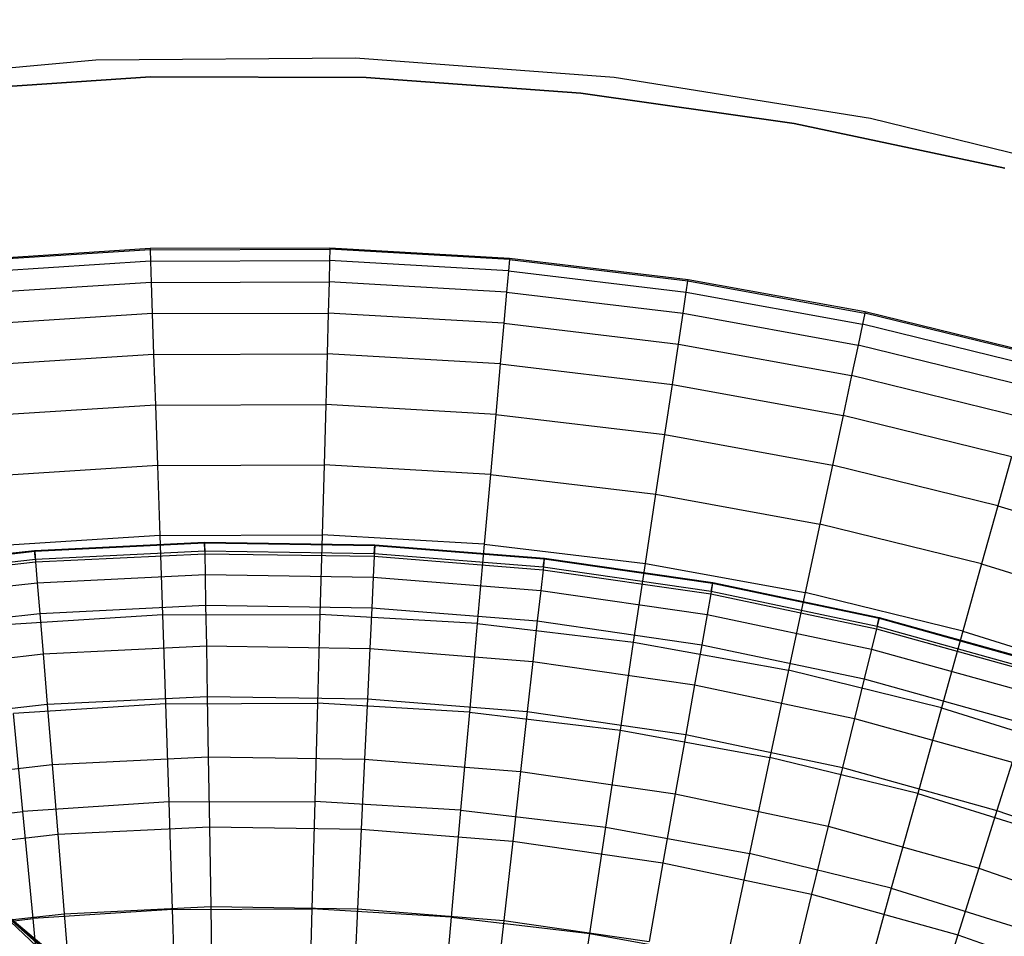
# Model space of a CAD drawing. Extents: x -390 to 397, y -401 to 400.
# Tile 87 of 192: x -241.72 to -236.55, y -283.96 to -279.14. Entities that reach past the tile are written whole.
import ezdxf

# ---------------------------------------------------------------- set-up
doc = ezdxf.new("R2010")
doc.units = 0
doc.header["$LTSCALE"] = 25.4
doc.layers.get('0').update_dxf_attribs({"linetype": 'CONTINUOUS'})

# ---------------------------------------------------------------- blocks, each defined once
blk = doc.blocks.new('FOURTY_ROUND_VII_ZWIS_STL')
at = {"color": 0}
for p, q in [((-255.2693, -271.8125, -894.1235), (-241.2846, -284.2987, -894.1235)), ((-255.2693, -271.8125, -894.1235), (-241.2846, -284.2987, -894.1235)), ((-239.9585, -279.3397, -992), (-241.3222, -279.35, -992)), ((-239.9585, -279.3397, -992), (-241.3222, -279.35, -992)), ((-239.9585, -279.3397, -991.5), (-241.3222, -279.35, -991.5)), ((-239.9585, -279.3397, -991.5), (-241.3222, -279.35, -991.5)), ((-238.5987, -279.4421, -992), (-239.9585, -279.3397, -992)), ((-239.9585, -279.3397, -992), (-239.9585, -279.3397, -991.5)), ((-239.9585, -279.3397, -992), (-239.9585, -279.3397, -991.5)), ((-238.5987, -279.4421, -992), (-239.9585, -279.3397, -992)), ((-238.5987, -279.4421, -991.5), (-239.9585, -279.3397, -991.5)), ((-238.5987, -279.4421, -991.5), (-239.9585, -279.3397, -991.5)), ((-241.3222, -279.35, -992), (-242.6804, -279.4728, -992)), ((-241.3222, -279.35, -992), (-242.6804, -279.4728, -992)), ((-241.3222, -279.35, -991.5), (-242.6804, -279.4728, -991.5)), ((-241.3222, -279.35, -991.5), (-242.6804, -279.4728, -991.5)), ((-241.3222, -279.35, -992), (-241.3222, -279.35, -991.5)), ((-241.3222, -279.35, -992), (-241.3222, -279.35, -991.5)), ((-242.1641, -279.5133, -991.75), (-241.0345, -279.4385, -991.75)), ((-241.0345, -279.4385, -992), (-242.1641, -279.5133, -992)), ((-242.1641, -279.5133, -991.75), (-241.0345, -279.4385, -991.75)), ((-241.0345, -279.4385, -992), (-242.1641, -279.5133, -992)), ((-241.0345, -279.4385, -991.75), (-241.0345, -279.4385, -992)), ((-241.0345, -279.4385, -991.75), (-239.9024, -279.4418, -991.75)), ((-239.9024, -279.4418, -992), (-241.0345, -279.4385, -992)), ((-241.0345, -279.4385, -991.75), (-241.0345, -279.4385, -992)), ((-241.0345, -279.4385, -991.75), (-239.9024, -279.4418, -991.75)), ((-239.9024, -279.4418, -992), (-241.0345, -279.4385, -992)), ((-239.9024, -279.4418, -991.75), (-239.9024, -279.4418, -992)), ((-239.9024, -279.4418, -991.75), (-238.7732, -279.5232, -991.75)), ((-238.7732, -279.5232, -992), (-239.9024, -279.4418, -992)), ((-239.9024, -279.4418, -991.75), (-239.9024, -279.4418, -992)), ((-239.9024, -279.4418, -991.75), (-238.7732, -279.5232, -991.75)), ((-238.7732, -279.5232, -992), (-239.9024, -279.4418, -992)), ((-237.2519, -279.6564, -992), (-238.5987, -279.4421, -992)), ((-238.5987, -279.4421, -992), (-238.5987, -279.4421, -991.5)), ((-238.5987, -279.4421, -992), (-238.5987, -279.4421, -991.5)), ((-237.2519, -279.6564, -992), (-238.5987, -279.4421, -992)), ((-237.2519, -279.6564, -991.5), (-238.5987, -279.4421, -991.5)), ((-237.2519, -279.6564, -991.5), (-238.5987, -279.4421, -991.5)), ((-238.7732, -279.5232, -991.75), (-238.7732, -279.5232, -992)), ((-238.7732, -279.5232, -991.75), (-237.6523, -279.6823, -991.75)), ((-237.6523, -279.6823, -992), (-238.7732, -279.5232, -992)), ((-238.7732, -279.5232, -991.75), (-238.7732, -279.5232, -992)), ((-238.7732, -279.5232, -991.75), (-237.6523, -279.6823, -991.75)), ((-237.6523, -279.6823, -992), (-238.7732, -279.5232, -992)), ((-235.9274, -279.9812, -992), (-237.2519, -279.6564, -992)), ((-237.2519, -279.6564, -992), (-237.2519, -279.6564, -991.5)), ((-237.2519, -279.6564, -992), (-237.2519, -279.6564, -991.5)), ((-235.9274, -279.9812, -992), (-237.2519, -279.6564, -992)), ((-235.9274, -279.9812, -991.5), (-237.2519, -279.6564, -991.5)), ((-235.9274, -279.9812, -991.5), (-237.2519, -279.6564, -991.5)), ((-237.6523, -279.6823, -991.75), (-237.6523, -279.6823, -992)), ((-237.6523, -279.6823, -991.75), (-236.545, -279.9184, -991.75)), ((-236.545, -279.9184, -992), (-237.6523, -279.6823, -992)), ((-237.6523, -279.6823, -991.75), (-237.6523, -279.6823, -992)), ((-237.6523, -279.6823, -991.75), (-236.545, -279.9184, -991.75)), ((-236.545, -279.9184, -992), (-237.6523, -279.6823, -992)), ((-241.9806, -280.3996, -989.9545), (-241.0372, -280.3391, -989.9545)), ((-241.9806, -280.3996, -989.9545), (-241.0372, -280.3391, -989.9545)), ((-241.0369, -280.347, -988.4842), (-241.9799, -280.4076, -988.4842)), ((-241.0369, -280.347, -988.4842), (-241.9799, -280.4076, -988.4842)), ((-241.0372, -280.3391, -989.9545), (-240.0918, -280.3361, -989.9545)), ((-241.0372, -280.3391, -989.9545), (-240.0918, -280.3361, -989.9545)), ((-241.0372, -280.3391, -989.9545), (-241.0369, -280.347, -988.4842)), ((-241.0372, -280.3391, -989.9545), (-241.0369, -280.347, -988.4842)), ((-241.0369, -280.347, -988.4842), (-240.092, -280.3441, -988.4842)), ((-241.0369, -280.347, -988.4842), (-240.092, -280.3441, -988.4842)), ((-241.0369, -280.347, -988.4842), (-241.0349, -280.4069, -987.0152)), ((-241.0369, -280.347, -988.4842), (-241.0349, -280.4069, -987.0152)), ((-240.092, -280.3441, -988.4842), (-240.0937, -280.404, -987.0152)), ((-240.092, -280.3441, -988.4842), (-240.0937, -280.404, -987.0152)), ((-240.0918, -280.3361, -989.9545), (-240.092, -280.3441, -988.4842)), ((-240.0918, -280.3361, -989.9545), (-240.092, -280.3441, -988.4842)), ((-239.1487, -280.3987, -988.4842), (-240.092, -280.3441, -988.4842)), ((-239.1487, -280.3987, -988.4842), (-240.092, -280.3441, -988.4842)), ((-240.0918, -280.3361, -989.9545), (-239.148, -280.3908, -989.9545)), ((-240.0918, -280.3361, -989.9545), (-239.148, -280.3908, -989.9545)), ((-241.0349, -280.4069, -987.0152), (-241.9742, -280.4673, -987.0152)), ((-241.0349, -280.4069, -987.0152), (-241.9742, -280.4673, -987.0152)), ((-241.0349, -280.4069, -987.0152), (-240.0937, -280.404, -987.0152)), ((-241.0349, -280.4069, -987.0152), (-240.0937, -280.404, -987.0152)), ((-241.0349, -280.4069, -987.0152), (-241.0312, -280.5187, -985.5491)), ((-241.0349, -280.4069, -987.0152), (-241.0312, -280.5187, -985.5491)), ((-240.0937, -280.404, -987.0152), (-240.0967, -280.5158, -985.5491)), ((-240.0937, -280.404, -987.0152), (-240.0967, -280.5158, -985.5491)), ((-239.154, -280.4584, -987.0152), (-240.0937, -280.404, -987.0152)), ((-239.154, -280.4584, -987.0152), (-240.0937, -280.404, -987.0152)), ((-239.1487, -280.3987, -988.4842), (-239.154, -280.4584, -987.0152)), ((-239.1487, -280.3987, -988.4842), (-239.154, -280.4584, -987.0152)), ((-239.148, -280.3908, -989.9545), (-239.1487, -280.3987, -988.4842)), ((-239.148, -280.3908, -989.9545), (-239.1487, -280.3987, -988.4842)), ((-239.1487, -280.3987, -988.4842), (-238.2105, -280.5108, -988.4842)), ((-239.1487, -280.3987, -988.4842), (-238.2105, -280.5108, -988.4842)), ((-239.148, -280.3908, -989.9545), (-238.2093, -280.5029, -989.9545)), ((-239.148, -280.3908, -989.9545), (-238.2093, -280.5029, -989.9545)), ((-239.154, -280.4584, -987.0152), (-239.1639, -280.5699, -985.5491)), ((-239.154, -280.4584, -987.0152), (-239.1639, -280.5699, -985.5491)), ((-239.154, -280.4584, -987.0152), (-238.2194, -280.5701, -987.0152)), ((-239.154, -280.4584, -987.0152), (-238.2194, -280.5701, -987.0152)), ((-241.0312, -280.5187, -985.5491), (-241.9637, -280.5786, -985.5491)), ((-241.0312, -280.5187, -985.5491), (-241.9637, -280.5786, -985.5491)), ((-241.0312, -280.5187, -985.5491), (-240.0967, -280.5158, -985.5491)), ((-241.0312, -280.5187, -985.5491), (-240.0967, -280.5158, -985.5491)), ((-241.0312, -280.5187, -985.5491), (-241.0257, -280.6822, -984.088)), ((-241.0312, -280.5187, -985.5491), (-241.0257, -280.6822, -984.088)), ((-240.0967, -280.5158, -985.5491), (-240.1012, -280.6794, -984.088)), ((-240.0967, -280.5158, -985.5491), (-240.1012, -280.6794, -984.088)), ((-239.1639, -280.5699, -985.5491), (-240.0967, -280.5158, -985.5491)), ((-239.1639, -280.5699, -985.5491), (-240.0967, -280.5158, -985.5491)), ((-238.2194, -280.5701, -987.0152), (-238.2105, -280.5108, -988.4842)), ((-238.2194, -280.5701, -987.0152), (-238.2105, -280.5108, -988.4842)), ((-238.2105, -280.5108, -988.4842), (-238.2093, -280.5029, -989.9545)), ((-238.2105, -280.5108, -988.4842), (-238.2093, -280.5029, -989.9545)), ((-238.2105, -280.5108, -988.4842), (-237.2809, -280.6799, -988.4842)), ((-238.2105, -280.5108, -988.4842), (-237.2809, -280.6799, -988.4842)), ((-238.2093, -280.5029, -989.9545), (-237.2792, -280.6721, -989.9545)), ((-238.2093, -280.5029, -989.9545), (-237.2792, -280.6721, -989.9545)), ((-239.1639, -280.5699, -985.5491), (-239.1783, -280.7328, -984.088)), ((-239.1639, -280.5699, -985.5491), (-239.1783, -280.7328, -984.088)), ((-239.1639, -280.5699, -985.5491), (-238.2361, -280.6807, -985.5491)), ((-239.1639, -280.5699, -985.5491), (-238.2361, -280.6807, -985.5491)), ((-238.2361, -280.6807, -985.5491), (-238.2194, -280.5701, -987.0152)), ((-238.2361, -280.6807, -985.5491), (-238.2194, -280.5701, -987.0152)), ((-238.2194, -280.5701, -987.0152), (-237.2934, -280.7385, -987.0152)), ((-238.2194, -280.5701, -987.0152), (-237.2934, -280.7385, -987.0152)), ((-241.0257, -280.6822, -984.088), (-241.9482, -280.7415, -984.088)), ((-241.0257, -280.6822, -984.088), (-241.9482, -280.7415, -984.088)), ((-241.0257, -280.6822, -984.088), (-240.1012, -280.6794, -984.088)), ((-241.0257, -280.6822, -984.088), (-240.1012, -280.6794, -984.088)), ((-241.0257, -280.6822, -984.088), (-241.0184, -280.8973, -982.6336)), ((-241.0257, -280.6822, -984.088), (-241.0184, -280.8973, -982.6336)), ((-240.1012, -280.6794, -984.088), (-240.1071, -280.8944, -982.6336)), ((-240.1012, -280.6794, -984.088), (-240.1071, -280.8944, -982.6336)), ((-239.1783, -280.7328, -984.088), (-240.1012, -280.6794, -984.088)), ((-239.1783, -280.7328, -984.088), (-240.1012, -280.6794, -984.088)), ((-238.2604, -280.8425, -984.088), (-238.2361, -280.6807, -985.5491)), ((-238.2604, -280.8425, -984.088), (-238.2361, -280.6807, -985.5491)), ((-238.2361, -280.6807, -985.5491), (-237.3167, -280.8479, -985.5491)), ((-238.2361, -280.6807, -985.5491), (-237.3167, -280.8479, -985.5491)), ((-237.2809, -280.6799, -988.4842), (-237.2934, -280.7385, -987.0152)), ((-237.2809, -280.6799, -988.4842), (-237.2934, -280.7385, -987.0152)), ((-237.2792, -280.6721, -989.9545), (-237.2809, -280.6799, -988.4842)), ((-237.2792, -280.6721, -989.9545), (-237.2809, -280.6799, -988.4842)), ((-236.3632, -280.9053, -988.4842), (-237.2809, -280.6799, -988.4842)), ((-236.3632, -280.9053, -988.4842), (-237.2809, -280.6799, -988.4842)), ((-237.2792, -280.6721, -989.9545), (-236.3611, -280.8976, -989.9545)), ((-237.2792, -280.6721, -989.9545), (-236.3611, -280.8976, -989.9545)), ((-239.1783, -280.7328, -984.088), (-239.1973, -280.9472, -982.6336)), ((-239.1783, -280.7328, -984.088), (-239.1973, -280.9472, -982.6336)), ((-239.1783, -280.7328, -984.088), (-238.2604, -280.8425, -984.088)), ((-239.1783, -280.7328, -984.088), (-238.2604, -280.8425, -984.088)), ((-237.2934, -280.7385, -987.0152), (-237.3167, -280.8479, -985.5491)), ((-237.2934, -280.7385, -987.0152), (-237.3167, -280.8479, -985.5491)), ((-236.3793, -280.963, -987.0152), (-237.2934, -280.7385, -987.0152)), ((-236.3793, -280.963, -987.0152), (-237.2934, -280.7385, -987.0152)), ((-238.2924, -281.0552, -982.6336), (-238.2604, -280.8425, -984.088)), ((-238.2924, -281.0552, -982.6336), (-238.2604, -280.8425, -984.088)), ((-238.2604, -280.8425, -984.088), (-237.3509, -281.0079, -984.088)), ((-238.2604, -280.8425, -984.088), (-237.3509, -281.0079, -984.088)), ((-237.3167, -280.8479, -985.5491), (-237.3509, -281.0079, -984.088)), ((-237.3167, -280.8479, -985.5491), (-237.3509, -281.0079, -984.088)), ((-236.4093, -281.0708, -985.5491), (-237.3167, -280.8479, -985.5491)), ((-236.4093, -281.0708, -985.5491), (-237.3167, -280.8479, -985.5491)), ((-241.0184, -280.8973, -982.6336), (-241.9279, -280.9557, -982.6336)), ((-241.0184, -280.8973, -982.6336), (-241.9279, -280.9557, -982.6336)), ((-241.0184, -280.8973, -982.6336), (-240.1071, -280.8944, -982.6336)), ((-241.0184, -280.8973, -982.6336), (-240.1071, -280.8944, -982.6336)), ((-241.0184, -280.8973, -982.6336), (-241.0095, -281.1636, -981.1876)), ((-241.0184, -280.8973, -982.6336), (-241.0095, -281.1636, -981.1876)), ((-240.1071, -280.8944, -982.6336), (-240.1144, -281.1608, -981.1876)), ((-240.1071, -280.8944, -982.6336), (-240.1144, -281.1608, -981.1876)), ((-239.1973, -280.9472, -982.6336), (-240.1071, -280.8944, -982.6336)), ((-239.1973, -280.9472, -982.6336), (-240.1071, -280.8944, -982.6336)), ((-239.1973, -280.9472, -982.6336), (-239.2208, -281.2126, -981.1876)), ((-239.1973, -280.9472, -982.6336), (-239.2208, -281.2126, -981.1876)), ((-239.1973, -280.9472, -982.6336), (-238.2924, -281.0552, -982.6336)), ((-239.1973, -280.9472, -982.6336), (-238.2924, -281.0552, -982.6336)), ((-238.3321, -281.3188, -981.1876), (-238.2924, -281.0552, -982.6336)), ((-238.3321, -281.3188, -981.1876), (-238.2924, -281.0552, -982.6336)), ((-238.2924, -281.0552, -982.6336), (-237.3958, -281.2183, -982.6336)), ((-238.2924, -281.0552, -982.6336), (-237.3958, -281.2183, -982.6336)), ((-237.3509, -281.0079, -984.088), (-237.3958, -281.2183, -982.6336)), ((-237.3509, -281.0079, -984.088), (-237.3958, -281.2183, -982.6336)), ((-236.4531, -281.2284, -984.088), (-237.3509, -281.0079, -984.088)), ((-236.4531, -281.2284, -984.088), (-237.3509, -281.0079, -984.088)), ((-241.0095, -281.1636, -981.1876), (-241.9027, -281.2209, -981.1876)), ((-241.0095, -281.1636, -981.1876), (-241.9027, -281.2209, -981.1876)), ((-241.0095, -281.1636, -981.1876), (-240.1144, -281.1608, -981.1876)), ((-241.0095, -281.1636, -981.1876), (-240.1144, -281.1608, -981.1876)), ((-241.0095, -281.1636, -981.1876), (-240.9988, -281.4808, -979.7521)), ((-241.0095, -281.1636, -981.1876), (-240.9988, -281.4808, -979.7521)), ((-240.1144, -281.1608, -981.1876), (-240.1231, -281.4781, -979.7521)), ((-240.1144, -281.1608, -981.1876), (-240.1231, -281.4781, -979.7521)), ((-239.2208, -281.2126, -981.1876), (-240.1144, -281.1608, -981.1876)), ((-239.2208, -281.2126, -981.1876), (-240.1144, -281.1608, -981.1876)), ((-239.2208, -281.2126, -981.1876), (-239.2489, -281.5288, -979.7521)), ((-239.2208, -281.2126, -981.1876), (-239.2489, -281.5288, -979.7521)), ((-239.2208, -281.2126, -981.1876), (-238.3321, -281.3188, -981.1876)), ((-239.2208, -281.2126, -981.1876), (-238.3321, -281.3188, -981.1876)), ((-237.3958, -281.2183, -982.6336), (-237.4515, -281.4789, -981.1876)), ((-237.3958, -281.2183, -982.6336), (-237.4515, -281.4789, -981.1876)), ((-236.5108, -281.4357, -982.6336), (-237.3958, -281.2183, -982.6336)), ((-236.5108, -281.4357, -982.6336), (-237.3958, -281.2183, -982.6336)), ((-238.3793, -281.6326, -979.7521), (-238.3321, -281.3188, -981.1876)), ((-238.3793, -281.6326, -979.7521), (-238.3321, -281.3188, -981.1876)), ((-238.3321, -281.3188, -981.1876), (-237.4515, -281.4789, -981.1876)), ((-238.3321, -281.3188, -981.1876), (-237.4515, -281.4789, -981.1876)), ((-236.5108, -281.4357, -982.6336), (-236.5823, -281.6924, -981.1876)), ((-236.5108, -281.4357, -982.6336), (-236.5823, -281.6924, -981.1876)), ((-240.9988, -281.4808, -979.7521), (-241.8727, -281.537, -979.7521)), ((-240.9988, -281.4808, -979.7521), (-241.8727, -281.537, -979.7521)), ((-240.9988, -281.4808, -979.7521), (-240.1231, -281.4781, -979.7521)), ((-240.9988, -281.4808, -979.7521), (-240.1231, -281.4781, -979.7521)), ((-240.9988, -281.4808, -979.7521), (-240.9864, -281.8486, -978.3286)), ((-240.9988, -281.4808, -979.7521), (-240.9864, -281.8486, -978.3286)), ((-240.1231, -281.4781, -979.7521), (-240.1332, -281.8459, -978.3286)), ((-240.1231, -281.4781, -979.7521), (-240.1332, -281.8459, -978.3286)), ((-239.2489, -281.5288, -979.7521), (-240.1231, -281.4781, -979.7521)), ((-239.2489, -281.5288, -979.7521), (-240.1231, -281.4781, -979.7521)), ((-237.4515, -281.4789, -981.1876), (-237.5178, -281.7893, -979.7521)), ((-237.4515, -281.4789, -981.1876), (-237.5178, -281.7893, -979.7521)), ((-236.5823, -281.6924, -981.1876), (-237.4515, -281.4789, -981.1876)), ((-236.5823, -281.6924, -981.1876), (-237.4515, -281.4789, -981.1876)), ((-239.2489, -281.5288, -979.7521), (-239.2813, -281.8953, -978.3286)), ((-239.2489, -281.5288, -979.7521), (-239.2813, -281.8953, -978.3286)), ((-239.2489, -281.5288, -979.7521), (-238.3793, -281.6326, -979.7521)), ((-239.2489, -281.5288, -979.7521), (-238.3793, -281.6326, -979.7521)), ((-238.4341, -281.9965, -978.3286), (-238.3793, -281.6326, -979.7521)), ((-238.4341, -281.9965, -978.3286), (-238.3793, -281.6326, -979.7521)), ((-238.3793, -281.6326, -979.7521), (-237.5178, -281.7893, -979.7521)), ((-238.3793, -281.6326, -979.7521), (-237.5178, -281.7893, -979.7521)), ((-236.5823, -281.6924, -981.1876), (-236.6674, -281.9982, -979.7521)), ((-236.5823, -281.6924, -981.1876), (-236.6674, -281.9982, -979.7521)), ((-236.5823, -281.6924, -981.1876), (-235.7277, -281.9586, -981.1876)), ((-236.5823, -281.6924, -981.1876), (-235.7277, -281.9586, -981.1876)), ((-237.5178, -281.7893, -979.7521), (-237.5946, -282.1492, -978.3286)), ((-237.5178, -281.7893, -979.7521), (-237.5946, -282.1492, -978.3286)), ((-236.6674, -281.9982, -979.7521), (-237.5178, -281.7893, -979.7521)), ((-236.6674, -281.9982, -979.7521), (-237.5178, -281.7893, -979.7521)), ((-240.9864, -281.8486, -978.3286), (-241.8379, -281.9033, -978.3286)), ((-240.9864, -281.8486, -978.3286), (-241.8379, -281.9033, -978.3286)), ((-240.9864, -281.8486, -978.3286), (-240.1332, -281.8459, -978.3286)), ((-240.9864, -281.8486, -978.3286), (-240.1332, -281.8459, -978.3286)), ((-240.9864, -281.8486, -978.3286), (-240.9724, -282.2665, -976.919)), ((-240.9864, -281.8486, -978.3286), (-240.9724, -282.2665, -976.919)), ((-240.1332, -281.8459, -978.3286), (-240.1446, -282.2639, -976.919)), ((-240.1332, -281.8459, -978.3286), (-240.1446, -282.2639, -976.919)), ((-239.2813, -281.8953, -978.3286), (-240.1332, -281.8459, -978.3286)), ((-239.2813, -281.8953, -978.3286), (-240.1332, -281.8459, -978.3286)), ((-242.5322, -282.0282, -990.0501), (-241.6438, -281.9274, -990.0501)), ((-242.5322, -282.0282, -990.0501), (-241.6438, -281.9274, -990.0501)), ((-242.5316, -282.0325, -988.5995), (-241.6434, -281.9317, -988.5995)), ((-242.5316, -282.0325, -988.5995), (-241.6434, -281.9317, -988.5995)), ((-241.6438, -281.9274, -990.0501), (-240.7507, -281.8837, -990.0501)), ((-241.6438, -281.9274, -990.0501), (-240.7507, -281.8837, -990.0501)), ((-241.6438, -281.9274, -990.0501), (-241.6434, -281.9317, -988.5995)), ((-241.6438, -281.9274, -990.0501), (-241.6434, -281.9317, -988.5995)), ((-241.6399, -281.9755, -991.5), (-241.6438, -281.9274, -990.0501)), ((-241.6399, -281.9755, -991.5), (-241.6438, -281.9274, -990.0501)), ((-241.6434, -281.9317, -988.5995), (-240.7506, -281.8881, -988.5995)), ((-241.6434, -281.9317, -988.5995), (-240.7506, -281.8881, -988.5995)), ((-241.6434, -281.9317, -988.5995), (-241.6388, -281.9884, -987.15)), ((-241.6434, -281.9317, -988.5995), (-241.6388, -281.9884, -987.15)), ((-240.7499, -281.9319, -991.5), (-241.6399, -281.9755, -991.5)), ((-240.7499, -281.9319, -991.5), (-241.6399, -281.9755, -991.5)), ((-240.7507, -281.8837, -990.0501), (-240.7506, -281.8881, -988.5995)), ((-240.7507, -281.8837, -990.0501), (-240.7506, -281.8881, -988.5995)), ((-240.7507, -281.8837, -990.0501), (-239.8567, -281.8974, -990.0501)), ((-240.7499, -281.9319, -991.5), (-240.7507, -281.8837, -990.0501)), ((-240.7499, -281.9319, -991.5), (-240.7507, -281.8837, -990.0501)), ((-240.7507, -281.8837, -990.0501), (-239.8567, -281.8974, -990.0501)), ((-240.7506, -281.8881, -988.5995), (-240.7497, -281.9449, -987.15)), ((-240.7506, -281.8881, -988.5995), (-240.7497, -281.9449, -987.15)), ((-240.7506, -281.8881, -988.5995), (-239.8569, -281.9017, -988.5995)), ((-240.7506, -281.8881, -988.5995), (-239.8569, -281.9017, -988.5995)), ((-239.8589, -281.9456, -991.5), (-240.7499, -281.9319, -991.5)), ((-239.8589, -281.9456, -991.5), (-240.7499, -281.9319, -991.5)), ((-239.8569, -281.9017, -988.5995), (-239.8595, -281.9585, -987.15)), ((-239.8569, -281.9017, -988.5995), (-239.8595, -281.9585, -987.15)), ((-239.8589, -281.9456, -991.5), (-239.8567, -281.8974, -990.0501)), ((-239.8589, -281.9456, -991.5), (-239.8567, -281.8974, -990.0501)), ((-239.8567, -281.8974, -990.0501), (-239.8569, -281.9017, -988.5995)), ((-239.8567, -281.8974, -990.0501), (-239.8569, -281.9017, -988.5995)), ((-239.8569, -281.9017, -988.5995), (-238.9658, -281.9726, -988.5995)), ((-239.8569, -281.9017, -988.5995), (-238.9658, -281.9726, -988.5995)), ((-239.8567, -281.8974, -990.0501), (-238.9653, -281.9683, -990.0501)), ((-239.8567, -281.8974, -990.0501), (-238.9653, -281.9683, -990.0501)), ((-239.2813, -281.8953, -978.3286), (-239.3183, -282.3118, -976.919)), ((-239.2813, -281.8953, -978.3286), (-239.3183, -282.3118, -976.919)), ((-239.2813, -281.8953, -978.3286), (-238.4341, -281.9965, -978.3286)), ((-239.2813, -281.8953, -978.3286), (-238.4341, -281.9965, -978.3286)), ((-241.6399, -281.9755, -991.5), (-242.5253, -282.076, -991.5)), ((-241.6399, -281.9755, -991.5), (-242.5253, -282.076, -991.5)), ((-241.6388, -281.9884, -987.15), (-240.7497, -281.9449, -987.15)), ((-241.6388, -281.9884, -987.15), (-240.7497, -281.9449, -987.15)), ((-240.7497, -281.9449, -987.15), (-240.7478, -282.0544, -985.7034)), ((-240.7497, -281.9449, -987.15), (-240.7478, -282.0544, -985.7034)), ((-240.7497, -281.9449, -987.15), (-239.8595, -281.9585, -987.15)), ((-240.7497, -281.9449, -987.15), (-239.8595, -281.9585, -987.15)), ((-239.8595, -281.9585, -987.15), (-239.8647, -282.0678, -985.7034)), ((-239.8595, -281.9585, -987.15), (-239.8647, -282.0678, -985.7034)), ((-239.8595, -281.9585, -987.15), (-238.9721, -282.0291, -987.15)), ((-239.8595, -281.9585, -987.15), (-238.9721, -282.0291, -987.15)), ((-238.9707, -282.0162, -991.5), (-239.8589, -281.9456, -991.5)), ((-238.9707, -282.0162, -991.5), (-239.8589, -281.9456, -991.5)), ((-238.9658, -281.9726, -988.5995), (-238.9721, -282.0291, -987.15)), ((-238.9658, -281.9726, -988.5995), (-238.9721, -282.0291, -987.15)), ((-238.9707, -282.0162, -991.5), (-238.9653, -281.9683, -990.0501)), ((-238.9707, -282.0162, -991.5), (-238.9653, -281.9683, -990.0501)), ((-238.9653, -281.9683, -990.0501), (-238.9658, -281.9726, -988.5995)), ((-238.9653, -281.9683, -990.0501), (-238.9658, -281.9726, -988.5995)), ((-238.9658, -281.9726, -988.5995), (-238.0811, -282.1004, -988.5995)), ((-238.9658, -281.9726, -988.5995), (-238.0811, -282.1004, -988.5995)), ((-238.9653, -281.9683, -990.0501), (-238.0804, -282.0961, -990.0501)), ((-238.9653, -281.9683, -990.0501), (-238.0804, -282.0961, -990.0501)), ((-242.5234, -282.0888, -987.15), (-241.6388, -281.9884, -987.15)), ((-242.5234, -282.0888, -987.15), (-241.6388, -281.9884, -987.15)), ((-241.6388, -281.9884, -987.15), (-241.63, -282.0975, -985.7034)), ((-241.6388, -281.9884, -987.15), (-241.63, -282.0975, -985.7034)), ((-238.9721, -282.0291, -987.15), (-238.9843, -282.1378, -985.7034)), ((-238.9721, -282.0291, -987.15), (-238.9843, -282.1378, -985.7034)), ((-238.9721, -282.0291, -987.15), (-238.0911, -282.1564, -987.15)), ((-238.9721, -282.0291, -987.15), (-238.0911, -282.1564, -987.15)), ((-238.0888, -282.1436, -991.5), (-238.9707, -282.0162, -991.5)), ((-238.0888, -282.1436, -991.5), (-238.9707, -282.0162, -991.5)), ((-238.4963, -282.4099, -976.919), (-238.4341, -281.9965, -978.3286)), ((-238.4963, -282.4099, -976.919), (-238.4341, -281.9965, -978.3286)), ((-238.4341, -281.9965, -978.3286), (-237.5946, -282.1492, -978.3286)), ((-238.4341, -281.9965, -978.3286), (-237.5946, -282.1492, -978.3286)), ((-236.6674, -281.9982, -979.7521), (-236.766, -282.3528, -978.3286)), ((-236.6674, -281.9982, -979.7521), (-236.766, -282.3528, -978.3286)), ((-236.6674, -281.9982, -979.7521), (-235.8313, -282.2586, -979.7521)), ((-236.6674, -281.9982, -979.7521), (-235.8313, -282.2586, -979.7521)), ((-241.63, -282.0975, -985.7034), (-240.7478, -282.0544, -985.7034)), ((-241.63, -282.0975, -985.7034), (-240.7478, -282.0544, -985.7034)), ((-240.7478, -282.0544, -985.7034), (-240.7451, -282.2161, -984.2618)), ((-240.7478, -282.0544, -985.7034), (-240.7451, -282.2161, -984.2618)), ((-240.7478, -282.0544, -985.7034), (-239.8647, -282.0678, -985.7034)), ((-240.7478, -282.0544, -985.7034), (-239.8647, -282.0678, -985.7034)), ((-239.8647, -282.0678, -985.7034), (-239.8724, -282.2294, -984.2618)), ((-239.8647, -282.0678, -985.7034), (-239.8724, -282.2294, -984.2618)), ((-239.8647, -282.0678, -985.7034), (-238.9843, -282.1378, -985.7034)), ((-239.8647, -282.0678, -985.7034), (-238.9843, -282.1378, -985.7034)), ((-242.5076, -282.1971, -985.7034), (-241.63, -282.0975, -985.7034)), ((-242.5076, -282.1971, -985.7034), (-241.63, -282.0975, -985.7034)), ((-241.63, -282.0975, -985.7034), (-241.6169, -282.2587, -984.2618)), ((-241.63, -282.0975, -985.7034), (-241.6169, -282.2587, -984.2618)), ((-238.9843, -282.1378, -985.7034), (-239.0023, -282.2986, -984.2618)), ((-238.9843, -282.1378, -985.7034), (-239.0023, -282.2986, -984.2618)), ((-238.9843, -282.1378, -985.7034), (-238.1102, -282.2641, -985.7034)), ((-238.9843, -282.1378, -985.7034), (-238.1102, -282.2641, -985.7034)), ((-238.0811, -282.1004, -988.5995), (-238.0911, -282.1564, -987.15)), ((-238.0811, -282.1004, -988.5995), (-238.0911, -282.1564, -987.15)), ((-238.0888, -282.1436, -991.5), (-238.0804, -282.0961, -990.0501)), ((-238.0888, -282.1436, -991.5), (-238.0804, -282.0961, -990.0501)), ((-238.0804, -282.0961, -990.0501), (-238.0811, -282.1004, -988.5995)), ((-238.0804, -282.0961, -990.0501), (-238.0811, -282.1004, -988.5995)), ((-238.0811, -282.1004, -988.5995), (-237.2065, -282.2846, -988.5995)), ((-238.0811, -282.1004, -988.5995), (-237.2065, -282.2846, -988.5995)), ((-238.0804, -282.0961, -990.0501), (-237.2054, -282.2804, -990.0501)), ((-238.0804, -282.0961, -990.0501), (-237.2054, -282.2804, -990.0501)), ((-238.0911, -282.1564, -987.15), (-238.1102, -282.2641, -985.7034)), ((-238.0911, -282.1564, -987.15), (-238.1102, -282.2641, -985.7034)), ((-238.0911, -282.1564, -987.15), (-237.22, -282.3399, -987.15)), ((-238.0911, -282.1564, -987.15), (-237.22, -282.3399, -987.15)), ((-237.2169, -282.3272, -991.5), (-238.0888, -282.1436, -991.5)), ((-237.2169, -282.3272, -991.5), (-238.0888, -282.1436, -991.5)), ((-237.5946, -282.1492, -978.3286), (-237.6819, -282.558, -976.919)), ((-237.5946, -282.1492, -978.3286), (-237.6819, -282.558, -976.919)), ((-236.766, -282.3528, -978.3286), (-237.5946, -282.1492, -978.3286)), ((-236.766, -282.3528, -978.3286), (-237.5946, -282.1492, -978.3286)), ((-241.6169, -282.2587, -984.2618), (-240.7451, -282.2161, -984.2618)), ((-241.6169, -282.2587, -984.2618), (-240.7451, -282.2161, -984.2618)), ((-240.7451, -282.2161, -984.2618), (-240.7415, -282.4299, -982.827)), ((-240.7451, -282.2161, -984.2618), (-240.7415, -282.4299, -982.827)), ((-240.7451, -282.2161, -984.2618), (-239.8724, -282.2294, -984.2618)), ((-240.7451, -282.2161, -984.2618), (-239.8724, -282.2294, -984.2618)), ((-239.8724, -282.2294, -984.2618), (-239.8825, -282.443, -982.827)), ((-239.8724, -282.2294, -984.2618), (-239.8825, -282.443, -982.827)), ((-239.8724, -282.2294, -984.2618), (-239.0023, -282.2986, -984.2618)), ((-239.8724, -282.2294, -984.2618), (-239.0023, -282.2986, -984.2618)), ((-242.4842, -282.3571, -984.2618), (-241.6169, -282.2587, -984.2618)), ((-242.4842, -282.3571, -984.2618), (-241.6169, -282.2587, -984.2618)), ((-240.9724, -282.2665, -976.919), (-241.7984, -282.3195, -976.919)), ((-240.9724, -282.2665, -976.919), (-241.7984, -282.3195, -976.919)), ((-241.6169, -282.2587, -984.2618), (-241.5996, -282.4719, -982.827)), ((-241.6169, -282.2587, -984.2618), (-241.5996, -282.4719, -982.827)), ((-240.9724, -282.2665, -976.919), (-240.1446, -282.2639, -976.919)), ((-240.9724, -282.2665, -976.919), (-240.1446, -282.2639, -976.919)), ((-240.9724, -282.2665, -976.919), (-240.9566, -282.7339, -975.5251)), ((-240.9724, -282.2665, -976.919), (-240.9566, -282.7339, -975.5251)), ((-240.1446, -282.2639, -976.919), (-240.1574, -282.7314, -975.5251)), ((-240.1446, -282.2639, -976.919), (-240.1574, -282.7314, -975.5251)), ((-239.3183, -282.3118, -976.919), (-240.1446, -282.2639, -976.919)), ((-239.3183, -282.3118, -976.919), (-240.1446, -282.2639, -976.919)), ((-238.1102, -282.2641, -985.7034), (-238.1384, -282.4233, -984.2618)), ((-238.1102, -282.2641, -985.7034), (-238.1384, -282.4233, -984.2618)), ((-238.1102, -282.2641, -985.7034), (-237.2459, -282.4461, -985.7034)), ((-238.1102, -282.2641, -985.7034), (-237.2459, -282.4461, -985.7034)), ((-237.2065, -282.2846, -988.5995), (-237.22, -282.3399, -987.15)), ((-237.2065, -282.2846, -988.5995), (-237.22, -282.3399, -987.15)), ((-237.2169, -282.3272, -991.5), (-237.2054, -282.2804, -990.0501)), ((-237.2169, -282.3272, -991.5), (-237.2054, -282.2804, -990.0501)), ((-237.2054, -282.2804, -990.0501), (-237.2065, -282.2846, -988.5995)), ((-237.2054, -282.2804, -990.0501), (-237.2065, -282.2846, -988.5995)), ((-237.2065, -282.2846, -988.5995), (-236.3454, -282.5245, -988.5995)), ((-237.2065, -282.2846, -988.5995), (-236.3454, -282.5245, -988.5995)), ((-237.2054, -282.2804, -990.0501), (-236.3441, -282.5203, -990.0501)), ((-237.2054, -282.2804, -990.0501), (-236.3441, -282.5203, -990.0501)), ((-239.3183, -282.3118, -976.919), (-239.3595, -282.7776, -975.5251)), ((-239.3183, -282.3118, -976.919), (-239.3595, -282.7776, -975.5251)), ((-239.3183, -282.3118, -976.919), (-238.4963, -282.4099, -976.919)), ((-239.3183, -282.3118, -976.919), (-238.4963, -282.4099, -976.919)), ((-239.0023, -282.2986, -984.2618), (-239.0261, -282.5111, -982.827)), ((-239.0023, -282.2986, -984.2618), (-239.0261, -282.5111, -982.827)), ((-239.0023, -282.2986, -984.2618), (-238.1384, -282.4233, -984.2618)), ((-239.0023, -282.2986, -984.2618), (-238.1384, -282.4233, -984.2618)), ((-237.22, -282.3399, -987.15), (-237.2459, -282.4461, -985.7034)), ((-237.22, -282.3399, -987.15), (-237.2459, -282.4461, -985.7034)), ((-237.22, -282.3399, -987.15), (-236.3624, -282.5788, -987.15)), ((-237.22, -282.3399, -987.15), (-236.3624, -282.5788, -987.15)), ((-236.3585, -282.5664, -991.5), (-237.2169, -282.3272, -991.5)), ((-236.3585, -282.5664, -991.5), (-237.2169, -282.3272, -991.5)), ((-236.766, -282.3528, -978.3286), (-236.8781, -282.7555, -976.919)), ((-236.766, -282.3528, -978.3286), (-236.8781, -282.7555, -976.919)), ((-236.766, -282.3528, -978.3286), (-235.9513, -282.6064, -978.3286)), ((-236.766, -282.3528, -978.3286), (-235.9513, -282.6064, -978.3286)), ((-241.5996, -282.4719, -982.827), (-240.7415, -282.4299, -982.827)), ((-241.5996, -282.4719, -982.827), (-240.7415, -282.4299, -982.827)), ((-240.7415, -282.4299, -982.827), (-240.737, -282.6956, -981.4009)), ((-240.7415, -282.4299, -982.827), (-240.737, -282.6956, -981.4009)), ((-240.7415, -282.4299, -982.827), (-239.8825, -282.443, -982.827)), ((-240.7415, -282.4299, -982.827), (-239.8825, -282.443, -982.827)), ((-239.8825, -282.443, -982.827), (-239.8951, -282.7084, -981.4009)), ((-239.8825, -282.443, -982.827), (-239.8951, -282.7084, -981.4009)), ((-239.8825, -282.443, -982.827), (-239.0261, -282.5111, -982.827)), ((-239.8825, -282.443, -982.827), (-239.0261, -282.5111, -982.827)), ((-238.5659, -282.8724, -975.5251), (-238.4963, -282.4099, -976.919)), ((-238.5659, -282.8724, -975.5251), (-238.4963, -282.4099, -976.919)), ((-238.4963, -282.4099, -976.919), (-237.6819, -282.558, -976.919)), ((-238.4963, -282.4099, -976.919), (-237.6819, -282.558, -976.919)), ((-238.1384, -282.4233, -984.2618), (-238.1758, -282.6339, -982.827)), ((-238.1384, -282.4233, -984.2618), (-238.1758, -282.6339, -982.827)), ((-238.1384, -282.4233, -984.2618), (-237.2843, -282.6032, -984.2618)), ((-238.1384, -282.4233, -984.2618), (-237.2843, -282.6032, -984.2618)), ((-237.2459, -282.4461, -985.7034), (-237.2843, -282.6032, -984.2618)), ((-237.2459, -282.4461, -985.7034), (-237.2843, -282.6032, -984.2618)), ((-237.2459, -282.4461, -985.7034), (-236.3951, -282.6832, -985.7034)), ((-237.2459, -282.4461, -985.7034), (-236.3951, -282.6832, -985.7034)), ((-242.4533, -282.5687, -982.827), (-241.5996, -282.4719, -982.827)), ((-242.4533, -282.5687, -982.827), (-241.5996, -282.4719, -982.827)), ((-241.5996, -282.4719, -982.827), (-241.5781, -282.7367, -981.4009)), ((-241.5996, -282.4719, -982.827), (-241.5781, -282.7367, -981.4009)), ((-239.0261, -282.5111, -982.827), (-239.0556, -282.7752, -981.4009)), ((-239.0261, -282.5111, -982.827), (-239.0556, -282.7752, -981.4009)), ((-239.0261, -282.5111, -982.827), (-238.1758, -282.6339, -982.827)), ((-239.0261, -282.5111, -982.827), (-238.1758, -282.6339, -982.827)), ((-237.6819, -282.558, -976.919), (-237.7796, -283.0154, -975.5251)), ((-237.6819, -282.558, -976.919), (-237.7796, -283.0154, -975.5251)), ((-236.8781, -282.7555, -976.919), (-237.6819, -282.558, -976.919)), ((-236.8781, -282.7555, -976.919), (-237.6819, -282.558, -976.919)), ((-237.2843, -282.6032, -984.2618), (-237.3351, -282.811, -982.827)), ((-237.2843, -282.6032, -984.2618), (-237.3351, -282.811, -982.827)), ((-237.2843, -282.6032, -984.2618), (-236.4435, -282.8375, -984.2618)), ((-237.2843, -282.6032, -984.2618), (-236.4435, -282.8375, -984.2618)), ((-238.1758, -282.6339, -982.827), (-238.2222, -282.8956, -981.4009)), ((-238.1758, -282.6339, -982.827), (-238.2222, -282.8956, -981.4009)), ((-238.1758, -282.6339, -982.827), (-237.3351, -282.811, -982.827)), ((-238.1758, -282.6339, -982.827), (-237.3351, -282.811, -982.827)), ((-241.5781, -282.7367, -981.4009), (-240.737, -282.6956, -981.4009)), ((-241.5781, -282.7367, -981.4009), (-240.737, -282.6956, -981.4009)), ((-240.737, -282.6956, -981.4009), (-240.7317, -283.0128, -979.9853)), ((-240.737, -282.6956, -981.4009), (-240.7317, -283.0128, -979.9853)), ((-240.737, -282.6956, -981.4009), (-239.8951, -282.7084, -981.4009)), ((-240.737, -282.6956, -981.4009), (-239.8951, -282.7084, -981.4009)), ((-239.8951, -282.7084, -981.4009), (-239.91, -283.0253, -979.9853)), ((-239.8951, -282.7084, -981.4009), (-239.91, -283.0253, -979.9853)), ((-239.8951, -282.7084, -981.4009), (-239.0556, -282.7752, -981.4009)), ((-239.8951, -282.7084, -981.4009), (-239.0556, -282.7752, -981.4009)), ((-242.4149, -282.8317, -981.4009), (-241.5781, -282.7367, -981.4009)), ((-242.4149, -282.8317, -981.4009), (-241.5781, -282.7367, -981.4009)), ((-240.9566, -282.7339, -975.5251), (-241.7542, -282.7851, -975.5251)), ((-240.9566, -282.7339, -975.5251), (-241.7542, -282.7851, -975.5251)), ((-241.5781, -282.7367, -981.4009), (-241.5525, -283.0529, -979.9853)), ((-241.5781, -282.7367, -981.4009), (-241.5525, -283.0529, -979.9853)), ((-240.9566, -282.7339, -975.5251), (-240.1574, -282.7314, -975.5251)), ((-240.9566, -282.7339, -975.5251), (-240.1574, -282.7314, -975.5251)), ((-240.9566, -282.7339, -975.5251), (-240.9393, -283.2502, -974.1486)), ((-240.9566, -282.7339, -975.5251), (-240.9393, -283.2502, -974.1486)), ((-240.1574, -282.7314, -975.5251), (-240.1716, -283.2478, -974.1486)), ((-240.1574, -282.7314, -975.5251), (-240.1716, -283.2478, -974.1486)), ((-239.3595, -282.7776, -975.5251), (-240.1574, -282.7314, -975.5251)), ((-239.3595, -282.7776, -975.5251), (-240.1574, -282.7314, -975.5251)), ((-236.8781, -282.7555, -976.919), (-237.0034, -283.2061, -975.5251)), ((-236.8781, -282.7555, -976.919), (-237.0034, -283.2061, -975.5251)), ((-236.8781, -282.7555, -976.919), (-236.0878, -283.0016, -976.919)), ((-236.8781, -282.7555, -976.919), (-236.0878, -283.0016, -976.919)), ((-241.7054, -283.2994, -974.1486), (-241.7542, -282.7851, -975.5251)), ((-241.7054, -283.2994, -974.1486), (-241.7542, -282.7851, -975.5251)), ((-239.3595, -282.7776, -975.5251), (-239.4051, -283.2923, -974.1486)), ((-239.3595, -282.7776, -975.5251), (-239.4051, -283.2923, -974.1486)), ((-239.3595, -282.7776, -975.5251), (-238.5659, -282.8724, -975.5251)), ((-239.3595, -282.7776, -975.5251), (-238.5659, -282.8724, -975.5251)), ((-239.0556, -282.7752, -981.4009), (-239.0909, -283.0905, -979.9853)), ((-239.0556, -282.7752, -981.4009), (-239.0909, -283.0905, -979.9853)), ((-239.0556, -282.7752, -981.4009), (-238.2222, -282.8956, -981.4009)), ((-239.0556, -282.7752, -981.4009), (-238.2222, -282.8956, -981.4009)), ((-237.3351, -282.811, -982.827), (-237.3981, -283.0691, -981.4009)), ((-237.3351, -282.811, -982.827), (-237.3981, -283.0691, -981.4009)), ((-237.3351, -282.811, -982.827), (-236.5075, -283.0416, -982.827)), ((-237.3351, -282.811, -982.827), (-236.5075, -283.0416, -982.827)), ((-238.6428, -283.3833, -974.1486), (-238.5659, -282.8724, -975.5251)), ((-238.6428, -283.3833, -974.1486), (-238.5659, -282.8724, -975.5251)), ((-238.5659, -282.8724, -975.5251), (-237.7796, -283.0154, -975.5251)), ((-238.5659, -282.8724, -975.5251), (-237.7796, -283.0154, -975.5251)), ((-238.2222, -282.8956, -981.4009), (-238.2776, -283.2079, -979.9853)), ((-238.2222, -282.8956, -981.4009), (-238.2776, -283.2079, -979.9853)), ((-238.2222, -282.8956, -981.4009), (-237.3981, -283.0691, -981.4009)), ((-238.2222, -282.8956, -981.4009), (-237.3981, -283.0691, -981.4009)), ((-241.5525, -283.0529, -979.9853), (-240.7317, -283.0128, -979.9853)), ((-241.5525, -283.0529, -979.9853), (-240.7317, -283.0128, -979.9853)), ((-240.7317, -283.0128, -979.9853), (-240.7255, -283.381, -978.5822)), ((-240.7317, -283.0128, -979.9853), (-240.7255, -283.381, -978.5822)), ((-240.7317, -283.0128, -979.9853), (-239.91, -283.0253, -979.9853)), ((-240.7317, -283.0128, -979.9853), (-239.91, -283.0253, -979.9853)), ((-237.7796, -283.0154, -975.5251), (-237.8875, -283.5207, -974.1486)), ((-237.7796, -283.0154, -975.5251), (-237.8875, -283.5207, -974.1486)), ((-237.0034, -283.2061, -975.5251), (-237.7796, -283.0154, -975.5251)), ((-237.0034, -283.2061, -975.5251), (-237.7796, -283.0154, -975.5251)), ((-242.369, -283.1456, -979.9853), (-241.5525, -283.0529, -979.9853)), ((-242.369, -283.1456, -979.9853), (-241.5525, -283.0529, -979.9853)), ((-241.5525, -283.0529, -979.9853), (-241.5227, -283.42, -978.5822)), ((-241.5525, -283.0529, -979.9853), (-241.5227, -283.42, -978.5822)), ((-239.91, -283.0253, -979.9853), (-239.9275, -283.3932, -978.5822)), ((-239.91, -283.0253, -979.9853), (-239.9275, -283.3932, -978.5822)), ((-239.91, -283.0253, -979.9853), (-239.0909, -283.0905, -979.9853)), ((-239.91, -283.0253, -979.9853), (-239.0909, -283.0905, -979.9853)), ((-237.3981, -283.0691, -981.4009), (-237.4734, -283.3773, -979.9853)), ((-237.3981, -283.0691, -981.4009), (-237.4734, -283.3773, -979.9853)), ((-237.3981, -283.0691, -981.4009), (-236.5869, -283.2951, -981.4009)), ((-237.3981, -283.0691, -981.4009), (-236.5869, -283.2951, -981.4009)), ((-236.5075, -283.0416, -982.827), (-236.5869, -283.2951, -981.4009)), ((-236.5075, -283.0416, -982.827), (-236.5869, -283.2951, -981.4009)), ((-239.0909, -283.0905, -979.9853), (-239.1318, -283.4565, -978.5822)), ((-239.0909, -283.0905, -979.9853), (-239.1318, -283.4565, -978.5822)), ((-239.0909, -283.0905, -979.9853), (-238.2776, -283.2079, -979.9853)), ((-239.0909, -283.0905, -979.9853), (-238.2776, -283.2079, -979.9853)), ((-238.2776, -283.2079, -979.9853), (-238.3419, -283.5706, -978.5822)), ((-238.2776, -283.2079, -979.9853), (-238.3419, -283.5706, -978.5822)), ((-238.2776, -283.2079, -979.9853), (-237.4734, -283.3773, -979.9853)), ((-238.2776, -283.2079, -979.9853), (-237.4734, -283.3773, -979.9853)), ((-237.0034, -283.2061, -975.5251), (-237.142, -283.7038, -974.1486)), ((-237.0034, -283.2061, -975.5251), (-237.142, -283.7038, -974.1486)), ((-237.0034, -283.2061, -975.5251), (-236.2404, -283.4437, -975.5251)), ((-237.0034, -283.2061, -975.5251), (-236.2404, -283.4437, -975.5251)), ((-240.9393, -283.2502, -974.1486), (-241.7054, -283.2994, -974.1486)), ((-240.9393, -283.2502, -974.1486), (-241.7054, -283.2994, -974.1486)), ((-240.9393, -283.2502, -974.1486), (-240.1716, -283.2478, -974.1486)), ((-240.9393, -283.2502, -974.1486), (-240.1716, -283.2478, -974.1486)), ((-240.9393, -283.2502, -974.1486), (-240.9203, -283.8149, -972.7912)), ((-240.9393, -283.2502, -974.1486), (-240.9203, -283.8149, -972.7912)), ((-240.1716, -283.2478, -974.1486), (-240.187, -283.8127, -972.7912)), ((-240.1716, -283.2478, -974.1486), (-240.187, -283.8127, -972.7912)), ((-239.4051, -283.2923, -974.1486), (-240.1716, -283.2478, -974.1486)), ((-239.4051, -283.2923, -974.1486), (-240.1716, -283.2478, -974.1486)), ((-242.4671, -283.3952, -974.1486), (-241.7054, -283.2994, -974.1486)), ((-242.4671, -283.3952, -974.1486), (-241.7054, -283.2994, -974.1486)), ((-241.6521, -283.8619, -972.7912), (-241.7054, -283.2994, -974.1486)), ((-241.6521, -283.8619, -972.7912), (-241.7054, -283.2994, -974.1486)), ((-239.4051, -283.2923, -974.1486), (-239.455, -283.8551, -972.7912)), ((-239.4051, -283.2923, -974.1486), (-239.455, -283.8551, -972.7912)), ((-239.4051, -283.2923, -974.1486), (-238.6428, -283.3833, -974.1486)), ((-239.4051, -283.2923, -974.1486), (-238.6428, -283.3833, -974.1486)), ((-236.5869, -283.2951, -981.4009), (-236.6818, -283.5978, -979.9853)), ((-236.5869, -283.2951, -981.4009), (-236.6818, -283.5978, -979.9853)), ((-236.5869, -283.2951, -981.4009), (-235.7919, -283.5726, -981.4009)), ((-236.5869, -283.2951, -981.4009), (-235.7919, -283.5726, -981.4009)), ((-241.5227, -283.42, -978.5822), (-240.7255, -283.381, -978.5822)), ((-241.5227, -283.42, -978.5822), (-240.7255, -283.381, -978.5822)), ((-240.7255, -283.381, -978.5822), (-240.7185, -283.7999, -977.1933)), ((-240.7255, -283.381, -978.5822), (-240.7185, -283.7999, -977.1933)), ((-240.7255, -283.381, -978.5822), (-239.9275, -283.3932, -978.5822)), ((-240.7255, -283.381, -978.5822), (-239.9275, -283.3932, -978.5822)), ((-238.7269, -283.942, -972.7912), (-238.6428, -283.3833, -974.1486)), ((-238.7269, -283.942, -972.7912), (-238.6428, -283.3833, -974.1486)), ((-238.6428, -283.3833, -974.1486), (-237.8875, -283.5207, -974.1486)), ((-238.6428, -283.3833, -974.1486), (-237.8875, -283.5207, -974.1486)), ((-237.4734, -283.3773, -979.9853), (-237.5609, -283.7351, -978.5822)), ((-237.4734, -283.3773, -979.9853), (-237.5609, -283.7351, -978.5822)), ((-237.4734, -283.3773, -979.9853), (-236.6818, -283.5978, -979.9853)), ((-237.4734, -283.3773, -979.9853), (-236.6818, -283.5978, -979.9853)), ((-242.3158, -283.51, -978.5822), (-241.5227, -283.42, -978.5822)), ((-242.3158, -283.51, -978.5822), (-241.5227, -283.42, -978.5822)), ((-241.5227, -283.42, -978.5822), (-241.4889, -283.8376, -977.1933)), ((-241.5227, -283.42, -978.5822), (-241.4889, -283.8376, -977.1933)), ((-239.9275, -283.3932, -978.5822), (-239.9473, -283.8116, -977.1933)), ((-239.9275, -283.3932, -978.5822), (-239.9473, -283.8116, -977.1933)), ((-239.9275, -283.3932, -978.5822), (-239.1318, -283.4565, -978.5822)), ((-239.9275, -283.3932, -978.5822), (-239.1318, -283.4565, -978.5822)), ((-239.1318, -283.4565, -978.5822), (-239.1784, -283.8728, -977.1933)), ((-239.1318, -283.4565, -978.5822), (-239.1784, -283.8728, -977.1933)), ((-239.1318, -283.4565, -978.5822), (-238.3419, -283.5706, -978.5822)), ((-239.1318, -283.4565, -978.5822), (-238.3419, -283.5706, -978.5822)), ((-237.8875, -283.5207, -974.1486), (-238.0055, -284.0732, -972.7912)), ((-237.8875, -283.5207, -974.1486), (-238.0055, -284.0732, -972.7912)), ((-237.142, -283.7038, -974.1486), (-237.8875, -283.5207, -974.1486)), ((-237.142, -283.7038, -974.1486), (-237.8875, -283.5207, -974.1486)), ((-238.3419, -283.5706, -978.5822), (-238.415, -283.9831, -977.1933)), ((-238.3419, -283.5706, -978.5822), (-238.415, -283.9831, -977.1933)), ((-238.3419, -283.5706, -978.5822), (-237.5609, -283.7351, -978.5822)), ((-238.3419, -283.5706, -978.5822), (-237.5609, -283.7351, -978.5822)), ((-236.6818, -283.5978, -979.9853), (-236.792, -283.9493, -978.5822)), ((-236.6818, -283.5978, -979.9853), (-236.792, -283.9493, -978.5822)), ((-236.6818, -283.5978, -979.9853), (-235.906, -283.8687, -979.9853)), ((-236.6818, -283.5978, -979.9853), (-235.906, -283.8687, -979.9853)), ((-241.2747, -284.2871, -894.2), (-241.9166, -283.7412, -894.2)), ((-241.9166, -283.7412, -894.2), (-241.2846, -284.2987, -894.1235)), ((-241.9166, -283.7412, -894.2), (-241.2846, -284.2987, -894.1235)), ((-241.9166, -283.7412, -894.2), (-236.5515, -288.229, -927.5)), ((-236.5515, -288.229, -927.5), (-241.9166, -283.7412, -927.5)), ((-241.9166, -283.7412, -894.2), (-236.5515, -288.229, -927.5)), ((-241.2747, -284.2871, -894.2), (-241.9166, -283.7412, -894.2)), ((-241.9166, -283.7412, -927.5), (-236.8155, -288.5505, -930.1266)), ((-241.9166, -283.7412, -927.5), (-236.8155, -288.5505, -930.1266)), ((-236.5515, -288.229, -927.5), (-241.9166, -283.7412, -927.5)), ((-237.5609, -283.7351, -978.5822), (-237.6603, -284.142, -977.1933)), ((-237.5609, -283.7351, -978.5822), (-237.6603, -284.142, -977.1933)), ((-237.5609, -283.7351, -978.5822), (-236.792, -283.9493, -978.5822)), ((-237.5609, -283.7351, -978.5822), (-236.792, -283.9493, -978.5822)), ((-237.142, -283.7038, -974.1486), (-237.2934, -284.2482, -972.7912)), ((-237.142, -283.7038, -974.1486), (-237.2934, -284.2482, -972.7912)), ((-237.142, -283.7038, -974.1486), (-236.4089, -283.9321, -974.1486)), ((-237.142, -283.7038, -974.1486), (-236.4089, -283.9321, -974.1486)), ((-242.2552, -283.9245, -977.1933), (-241.4889, -283.8376, -977.1933)), ((-242.2552, -283.9245, -977.1933), (-241.4889, -283.8376, -977.1933)), ((-240.9203, -283.8149, -972.7912), (-241.6521, -283.8619, -972.7912)), ((-240.9203, -283.8149, -972.7912), (-241.6521, -283.8619, -972.7912)), ((-241.4889, -283.8376, -977.1933), (-240.7185, -283.7999, -977.1933)), ((-241.4889, -283.8376, -977.1933), (-240.7185, -283.7999, -977.1933)), ((-241.4889, -283.8376, -977.1933), (-241.4509, -284.305, -975.8206)), ((-241.4889, -283.8376, -977.1933), (-241.4509, -284.305, -975.8206)), ((-240.9203, -283.8149, -972.7912), (-240.187, -283.8127, -972.7912)), ((-240.9203, -283.8149, -972.7912), (-240.187, -283.8127, -972.7912)), ((-240.9203, -283.8149, -972.7912), (-240.8997, -284.4272, -971.4547)), ((-240.9203, -283.8149, -972.7912), (-240.8997, -284.4272, -971.4547)), ((-240.7185, -283.7999, -977.1933), (-240.7106, -284.2688, -975.8206)), ((-240.7185, -283.7999, -977.1933), (-240.7106, -284.2688, -975.8206)), ((-240.7185, -283.7999, -977.1933), (-239.9473, -283.8116, -977.1933)), ((-240.7185, -283.7999, -977.1933), (-239.9473, -283.8116, -977.1933)), ((-240.187, -283.8127, -972.7912), (-240.2038, -284.425, -971.4547)), ((-240.187, -283.8127, -972.7912), (-240.2038, -284.425, -971.4547)), ((-239.455, -283.8551, -972.7912), (-240.187, -283.8127, -972.7912)), ((-239.455, -283.8551, -972.7912), (-240.187, -283.8127, -972.7912)), ((-239.9473, -283.8116, -977.1933), (-239.9695, -284.2801, -975.8206)), ((-239.9473, -283.8116, -977.1933), (-239.9695, -284.2801, -975.8206)), ((-239.9473, -283.8116, -977.1933), (-239.1784, -283.8728, -977.1933)), ((-239.9473, -283.8116, -977.1933), (-239.1784, -283.8728, -977.1933)), ((-242.3796, -283.9534, -972.7912), (-241.6521, -283.8619, -972.7912)), ((-242.3796, -283.9534, -972.7912), (-241.6521, -283.8619, -972.7912)), ((-241.5942, -284.4718, -971.4547), (-241.6521, -283.8619, -972.7912)), ((-241.5942, -284.4718, -971.4547), (-241.6521, -283.8619, -972.7912)), ((-239.455, -283.8551, -972.7912), (-239.5091, -284.4653, -971.4547)), ((-239.455, -283.8551, -972.7912), (-239.5091, -284.4653, -971.4547)), ((-239.455, -283.8551, -972.7912), (-238.7269, -283.942, -972.7912)), ((-239.455, -283.8551, -972.7912), (-238.7269, -283.942, -972.7912)), ((-239.1784, -283.8728, -977.1933), (-239.2305, -284.3389, -975.8206)), ((-239.1784, -283.8728, -977.1933), (-239.2305, -284.3389, -975.8206)), ((-239.1784, -283.8728, -977.1933), (-238.415, -283.9831, -977.1933)), ((-239.1784, -283.8728, -977.1933), (-238.415, -283.9831, -977.1933)), ((-238.8181, -284.5479, -971.4547), (-238.7269, -283.942, -972.7912)), ((-238.8181, -284.5479, -971.4547), (-238.7269, -283.942, -972.7912)), ((-238.7269, -283.942, -972.7912), (-238.0055, -284.0732, -972.7912)), ((-238.7269, -283.942, -972.7912), (-238.0055, -284.0732, -972.7912)), ((-236.792, -283.9493, -978.5822), (-236.9173, -284.349, -977.1933)), ((-236.792, -283.9493, -978.5822), (-236.9173, -284.349, -977.1933)), ((-236.792, -283.9493, -978.5822), (-236.0384, -284.2123, -978.5822)), ((-236.792, -283.9493, -978.5822), (-236.0384, -284.2123, -978.5822))]:
    blk.add_line(p, q, dxfattribs=at)

msp = doc.modelspace()

# ---------------------------------------------------------------- block references
at = {"color": 250}
msp.add_blockref('FOURTY_ROUND_VII_ZWIS_STL', (0, 0), dxfattribs=at)

doc.saveas('drawing.dxf')
